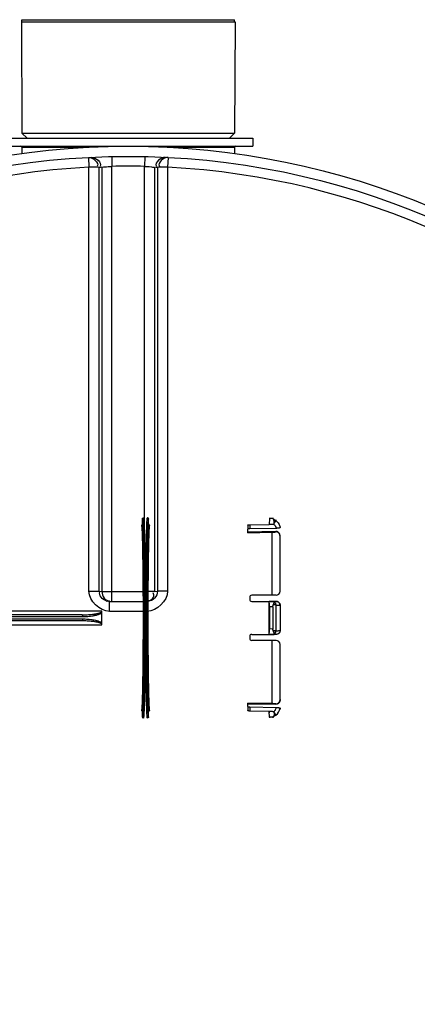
# Model space of a CAD drawing. Header units: millimetres. Extents: x 0 to 297, y 0 to 210.
# Tile 115 of 256: x 147.38 to 148.56, y 91.89 to 94.81. Entities that reach past the tile are written whole.
import ezdxf

# ---------------------------------------------------------------- set-up
doc = ezdxf.new("R2010")
doc.units = ezdxf.units.MM
doc.header["$LTSCALE"] = 16.335
doc.layers.get('0').update_dxf_attribs({"linetype": 'CONTINUOUS'})
for name, color, linetype in [('01_GLOBAL', 7, 'CONTINUOUS'), ('AXES_REF', 7, 'CONTINUOUS'), ('INTFCLR_144815', 7, 'CONTINUOUS')]:
    doc.layers.add(name, color=color, linetype=linetype)

msp = doc.modelspace()

# ---------------------------------------------------------------- linework, layer by layer
at = {"color": 7, "linetype": 'Continuous'}
for p, q in [((147.3863, 94.8045), (147.3878, 94.4745)), ((147.3863, 94.8045), (148.0193, 94.8045)), ((148.0193, 94.8045), (148.0178, 94.4745)), ((147.3338, 94.4595), (148.0718, 94.4595)), ((147.3878, 94.4745), (147.4028, 94.4595)), ((147.3878, 94.4745), (148.0178, 94.4745)), ((148.0178, 94.4745), (148.0028, 94.4595)), ((148.0718, 94.4595), (148.0718, 94.4355)), ((147.3338, 94.4355), (148.0718, 94.4355)), ((147.3878, 94.4325), (147.3878, 94.4139)), ((148.0178, 94.4325), (148.0178, 94.4139)), ((147.6468, 93.0865), (147.644, 93.0866)), ((147.6468, 93.0865), (147.7588, 93.0865)), ((147.7616, 93.0866), (147.7588, 93.0865))]:
    msp.add_line(p, q, dxfattribs=at)
at = {"color": 9, "linetype": 'Continuous'}
for p, q in [((147.3878, 94.4325), (147.5873, 94.4325)), ((147.8183, 94.4325), (148.0178, 94.4325)), ((147.5848, 94.4024), (147.5863, 94.3732)), ((147.6536, 94.4049), (147.6543, 94.3757)), ((147.752, 94.4049), (147.7513, 94.3757)), ((147.8208, 94.4024), (147.8193, 94.3732)), ((147.5863, 93.1168), (147.5863, 94.3732)), ((147.6161, 93.1165), (147.6161, 94.3725)), ((147.6245, 94.373), (147.6245, 93.1158)), ((147.6543, 93.0865), (147.6543, 94.3757)), ((147.7513, 93.0865), (147.7513, 94.3757)), ((147.7811, 93.1158), (147.7811, 94.373)), ((147.7895, 94.3725), (147.7895, 93.1165)), ((147.8193, 94.3732), (147.8193, 93.1168)), ((147.6161, 93.1165), (147.6245, 93.1158)), ((147.6543, 93.1155), (147.7513, 93.1155)), ((147.7811, 93.1158), (147.7895, 93.1165)), ((147.644, 93.0866), (147.6406, 93.0872)), ((147.6468, 93.0568), (147.6468, 93.0865)), ((147.7588, 93.0568), (147.7588, 93.0865)), ((147.7028, 93.0568), (147.6468, 93.0568)), ((147.7588, 93.0568), (147.7028, 93.0568))]:
    msp.add_line(p, q, dxfattribs=at)
at = {"color": 7, "linetype": 'Continuous'}
msp.add_circle((147.7028, 92.1255), 2.28, dxfattribs=at)
for centre, start, end in [((147.3848, 94.4325), 0, 90), ((148.0208, 94.4325), 90, 180)]:
    msp.add_arc(centre, 0.003, start, end, dxfattribs=at)
at = {"color": 9, "linetype": 'Continuous'}
for centre, radius, start, end in [((147.7028, 92.1255), 2.2508, 92.9675, 177.0325), ((147.7326, 92.1261), 2.2495, 92.7532, 92.9681), ((147.7028, 92.127), 2.2493, 88.764, 91.236), ((147.673, 92.1261), 2.2495, 87.0319, 87.2468), ((147.7028, 92.1255), 2.2508, 2.9675, 87.0325), ((147.6544, 95.0683), 1.9529, 269.8052, 269.9966), ((147.7512, 95.0659), 1.9505, 270.0033, 270.192), ((147.6485, 93.1223), 0.036, 252.5107, 257.338), ((147.7496, 93.1254), 0.0398, 283.7408, 289.3622), ((147.75, 93.1243), 0.0386, 289.3247, 295.139), ((147.7028, 92.1255), 2.2508, 182.9675, 267.0325), ((147.7028, 92.1255), 2.2508, 272.9675, 357.0325)]:
    msp.add_arc(centre, radius, start, end, dxfattribs=at)
for points in [[(147.5848, 94.4024), (147.5971, 94.403), (147.6177, 94.3864), (147.6108, 94.3762)], [(147.5933, 94.4028), (147.6056, 94.4034), (147.6262, 94.3868), (147.6193, 94.3766)], [(147.8123, 94.4028), (147.8, 94.4034), (147.7794, 94.3868), (147.7863, 94.3766)], [(147.8208, 94.4024), (147.8086, 94.403), (147.7879, 94.3863), (147.7949, 94.3762)], [(147.6468, 93.0568), (147.6184, 93.0568), (147.5863, 93.0884), (147.5863, 93.1168)], [(147.6377, 93.088), (147.6271, 93.0913), (147.6137, 93.1053), (147.6186, 93.1153)], [(147.6245, 93.1158), (147.6245, 93.104), (147.6364, 93.0847), (147.6474, 93.089)], [(147.8193, 93.1168), (147.8193, 93.0884), (147.7872, 93.0568), (147.7588, 93.0568)], [(147.7895, 93.1165), (147.7895, 93.1035), (147.7744, 93.0839), (147.7623, 93.0885)]]:
    msp.add_open_spline(points, degree=3, dxfattribs=at)
for points, knots in [([(147.6161, 94.3725), (147.6126, 94.3733), (147.6026, 94.3727), (147.5927, 94.3732), (147.5863, 94.3732)], [0, 0, 0, 0, 0.354241, 1, 1, 1, 1]), ([(147.6245, 94.373), (147.6275, 94.3739), (147.6369, 94.3746), (147.6461, 94.3754), (147.6523, 94.3754)], [0, 0, 0, 0, 0.335563, 1, 1, 1, 1]), ([(147.7513, 94.3757), (147.7581, 94.3754), (147.7603, 94.3757), (147.7802, 94.3732), (147.7781, 94.3733)], [0, 0, 0, 0, 0.761845, 1, 1, 1, 1]), ([(147.8193, 94.3732), (147.8129, 94.3732), (147.803, 94.3727), (147.793, 94.3733), (147.7895, 94.3725)], [0, 0, 0, 0, 0.645759, 1, 1, 1, 1]), ([(147.5863, 93.1168), (147.5927, 93.1168), (147.6026, 93.1166), (147.6126, 93.1168), (147.6161, 93.1165)], [0, 0, 0, 0, 0.645929, 1, 1, 1, 1]), ([(147.6245, 93.1158), (147.6272, 93.1155), (147.6349, 93.1157), (147.6427, 93.1155), (147.6478, 93.1155)], [0, 0, 0, 0, 0.341467, 1, 1, 1, 1]), ([(147.7811, 93.1158), (147.7784, 93.1155), (147.7706, 93.1157), (147.7629, 93.1155), (147.7577, 93.1155)], [0, 0, 0, 0, 0.341627, 1, 1, 1, 1]), ([(147.8193, 93.1168), (147.8129, 93.1168), (147.803, 93.1166), (147.793, 93.1168), (147.7895, 93.1165)], [0, 0, 0, 0, 0.645929, 1, 1, 1, 1]), ([(147.7664, 93.0894), (147.7707, 93.0914), (147.7799, 93.097), (147.7786, 93.1085), (147.7761, 93.1123)], [0, 0, 0, 0, 0.513072, 1, 1, 1, 1])]:
    msp.add_open_spline(points, degree=3, knots=knots, dxfattribs=at)
at = {"layer": '01_GLOBAL', "color": 7, "linetype": 'Continuous'}
msp.add_circle((147.7028, 92.1255), 2.31, dxfattribs=at)
at = {"layer": 'AXES_REF', "color": 7, "linetype": 'Continuous'}
for p, q in [((147.3878, 94.8045), (147.3878, 94.8105)), ((147.3878, 94.8105), (148.0178, 94.8105)), ((148.0178, 94.8045), (148.0178, 94.8105))]:
    msp.add_line(p, q, dxfattribs=at)
at = {"layer": 'INTFCLR_144815', "color": 6, "linetype": 'Continuous'}
for p, q in [((147.7446, 93.3155), (147.7446, 93.3313)), ((147.7626, 93.3159), (147.7626, 93.3313)), ((148.121, 93.3322), (148.12, 93.3148)), ((148.12, 93.3191), (148.12, 93.3148)), ((148.121, 93.334), (148.121, 93.3322)), ((148.1313, 93.334), (148.1313, 93.3322)), ((148.0566, 93.2902), (148.0566, 93.3003)), ((148.0566, 93.2921), (148.1404, 93.2937)), ((148.1404, 93.2937), (148.0566, 93.2921)), ((148.0566, 93.2902), (148.1286, 93.2916)), ((148.0626, 93.3138), (148.12, 93.3148)), ((148.1408, 93.303), (148.0626, 93.3016)), ((148.1286, 93.2916), (148.1286, 93.1046)), ((148.1526, 93.3076), (148.1526, 93.3051)), ((148.1526, 93.1166), (148.1526, 93.2795)), ((148.0626, 93.0986), (148.0626, 93.0926)), ((148.1406, 93.1046), (148.0686, 93.1046)), ((148.0686, 93.0866), (148.1343, 93.0866)), ((148.12, 92.9888), (148.12, 93.0865)), ((148.1359, 93.0865), (148.12, 93.0865)), ((148.1343, 93.0866), (148.1354, 93.0866)), ((148.1359, 93.0865), (148.1348, 93.0866)), ((148.1355, 93.086), (148.1355, 93.086)), ((148.1355, 93.0858), (148.1355, 93.0858)), ((147.6246, 93.0175), (147.6246, 93.0577)), ((148.121, 93.0705), (148.121, 93.0048)), ((148.1313, 93.0705), (148.1313, 93.0047)), ((148.1526, 93.0748), (148.1526, 93.0004)), ((148.0626, 92.9827), (148.0626, 92.9767)), ((148.0686, 92.9887), (148.1343, 92.9887)), ((148.1406, 92.9707), (148.0686, 92.9707)), ((148.1359, 92.9887), (148.12, 92.9888)), ((148.1286, 92.9707), (148.1286, 92.7837)), ((148.1343, 92.9887), (148.1354, 92.9887)), ((148.1359, 92.9887), (148.1348, 92.9887)), ((148.1355, 92.9895), (148.1355, 92.9894)), ((148.1355, 92.9892), (148.1356, 92.9891)), ((148.1355, 92.9892), (148.1355, 92.9892)), ((148.1526, 92.7958), (148.1526, 92.9587)), ((148.0566, 92.775), (148.0566, 92.7851)), ((148.1286, 92.7837), (148.0566, 92.7851)), ((148.1404, 92.7816), (148.0566, 92.7832)), ((148.0566, 92.7832), (148.1404, 92.7816)), ((148.0626, 92.7737), (148.1408, 92.7723)), ((148.1526, 92.7702), (148.1526, 92.7676)), ((147.7446, 92.7439), (147.7446, 92.7598)), ((147.7626, 92.7439), (147.7626, 92.7594)), ((148.12, 92.7605), (148.0626, 92.7615)), ((148.12, 92.7605), (148.12, 92.7562)), ((148.121, 92.7431), (148.12, 92.7605)), ((148.121, 92.7431), (148.121, 92.7412)), ((148.1313, 92.7431), (148.1313, 92.7412))]:
    msp.add_line(p, q, dxfattribs=at)
at = {"layer": 'INTFCLR_144815', "color": 9, "linetype": 'Continuous'}
for p, q in [((148.1313, 93.3322), (148.121, 93.3322)), ((148.1324, 93.3308), (148.1397, 93.3258)), ((148.1397, 93.3258), (148.135, 93.3189)), ((148.1397, 93.3284), (148.1397, 93.3258)), ((148.0566, 93.3125), (148.0566, 93.3003)), ((148.0626, 93.3138), (148.0626, 93.3016)), ((148.1404, 93.2937), (148.1404, 93.2924)), ((148.1526, 93.2799), (148.1526, 93.2795)), ((148.1408, 93.0866), (148.1343, 93.0866)), ((147.6246, 93.0577), (147.2252, 93.0577)), ((148.1313, 93.0705), (148.121, 93.0705)), ((148.1397, 93.0759), (148.1325, 93.0759)), ((148.1397, 93.0759), (148.1397, 92.9994)), ((147.5658, 93.0466), (147.2216, 93.0466)), ((147.5658, 93.0286), (147.2216, 93.0286)), ((147.5674, 93.0406), (147.2232, 93.0406)), ((147.2232, 93.0346), (147.5674, 93.0346)), ((147.7495, 93.0376), (147.7465, 93.0376)), ((147.7528, 93.0376), (147.7498, 93.0376)), ((147.2311, 93.0175), (147.6246, 93.0175)), ((148.1313, 93.0047), (148.121, 93.0048)), ((148.1397, 92.9994), (148.1325, 92.9994)), ((148.1408, 92.9887), (148.1343, 92.9887)), ((148.1526, 92.7958), (148.1526, 92.7953)), ((148.0566, 92.775), (148.0566, 92.7627)), ((148.0626, 92.7737), (148.0626, 92.7615)), ((148.1404, 92.7829), (148.1404, 92.7816)), ((148.1313, 92.7431), (148.121, 92.7431)), ((148.1397, 92.7494), (148.1324, 92.7445)), ((148.135, 92.7563), (148.1397, 92.7494)), ((148.1397, 92.7469), (148.1397, 92.7494))]:
    msp.add_line(p, q, dxfattribs=at)
at = {"layer": 'INTFCLR_144815', "color": 6, "linetype": 'Continuous'}
for points in [[(148.1355, 93.0858), (148.1355, 93.0859), (148.1355, 93.086), (148.1356, 93.0862)], [(148.1356, 93.0863), (148.1356, 93.0863), (148.1356, 93.0864), (148.1356, 93.0864), (148.1356, 93.0864), (148.1356, 93.0864), (148.1356, 93.0864), (148.1357, 93.0865), (148.1357, 93.0865), (148.1357, 93.0865), (148.1357, 93.0865), (148.1357, 93.0865), (148.1358, 93.0865), (148.1358, 93.0865), (148.1358, 93.0865), (148.1359, 93.0865)], [(148.1356, 93.0863), (148.1356, 93.0862), (148.1356, 93.0862)], [(148.1355, 92.9892), (148.1355, 92.9893), (148.1355, 92.9893), (148.1355, 92.9894)], [(148.1356, 92.9891), (148.1356, 92.989), (148.1356, 92.989)], [(148.1359, 92.9887), (148.1358, 92.9887), (148.1358, 92.9887), (148.1358, 92.9887), (148.1357, 92.9887), (148.1357, 92.9888), (148.1357, 92.9888), (148.1357, 92.9888), (148.1357, 92.9888), (148.1356, 92.9888), (148.1356, 92.9888), (148.1356, 92.9889), (148.1356, 92.9889), (148.1356, 92.9889), (148.1356, 92.9889), (148.1356, 92.989)]]:
    msp.add_lwpolyline(points, dxfattribs=at)
for centre, radius, start, end in [((147.7656, 93.3159), 0.003, 180.0409, 270.9679), ((147.9536, 95.997), 2.711, 273.7011, 273.9506), ((147.9598, 95.9045), 2.6184, 273.6967, 273.955), ((148.1406, 93.1166), 0.012, 270, 360), ((148.0686, 93.0986), 0.006, 90, 180), ((148.0686, 93.0926), 0.006, 180, 270), ((148.0686, 92.9827), 0.006, 90, 180), ((148.0686, 92.9767), 0.006, 180, 270), ((148.1406, 92.9587), 0.012, 0, 90), ((147.9536, 90.0783), 2.711, 86.0494, 86.2989), ((147.9598, 90.1708), 2.6184, 86.045, 86.3033), ((147.7656, 92.7594), 0.003, 89.0308, 179.9594)]:
    msp.add_arc(centre, radius, start, end, dxfattribs=at)
at = {"layer": 'INTFCLR_144815', "color": 9, "linetype": 'Continuous'}
msp.add_arc((148.1229, 92.7743), 0.0301, 304.0767, 352.0917, dxfattribs=at)
at = {"layer": 'INTFCLR_144815', "color": 6, "linetype": 'Continuous'}
for points, knots in [([(147.7446, 93.3313), (147.7446, 93.3318), (147.7449, 93.3327), (147.7458, 93.3339), (147.747, 93.3343), (147.7476, 93.3343)], [0, 0, 0, 0, 0.297315, 0.55873, 1, 1, 1, 1]), ([(147.7626, 93.3313), (147.7626, 93.3318), (147.7624, 93.3327), (147.7615, 93.3339), (147.7603, 93.3343), (147.7596, 93.3343)], [0, 0, 0, 0, 0.297808, 0.558899, 1, 1, 1, 1]), ([(148.135, 93.3189), (148.135, 93.3194), (148.135, 93.3204), (148.135, 93.3219), (148.1349, 93.3234), (148.1348, 93.3248), (148.1346, 93.3261), (148.1343, 93.3273), (148.1338, 93.3289), (148.1331, 93.3301), (148.1324, 93.3308)], [0, 0, 0, 0, 0.119111, 0.242076, 0.361373, 0.474791, 0.581037, 0.679438, 0.769993, 1, 1, 1, 1]), ([(148.1334, 93.3157), (148.1338, 93.3157), (148.1346, 93.3162), (148.1349, 93.3176), (148.135, 93.3185), (148.135, 93.3189)], [0, 0, 0, 0, 0.297381, 0.635476, 1, 1, 1, 1]), ([(147.7446, 93.3155), (147.7446, 93.315), (147.7444, 93.3141), (147.7434, 93.3128), (147.7423, 93.3125), (147.7417, 93.3125)], [0, 0, 0, 0, 0.303212, 0.596152, 1, 1, 1, 1]), ([(148.0566, 93.3125), (148.0566, 93.313), (148.0579, 93.3133), (148.059, 93.3135), (148.0607, 93.3137), (148.0619, 93.3138), (148.0626, 93.3138)], [0, 0, 0, 0, 0.233365, 0.415582, 0.634454, 1, 1, 1, 1]), ([(148.0626, 93.3016), (148.0621, 93.3016), (148.0611, 93.3015), (148.0597, 93.3014), (148.0583, 93.3011), (148.0566, 93.3009), (148.0566, 93.3003)], [0, 0, 0, 0, 0.247055, 0.478985, 0.681009, 1, 1, 1, 1]), ([(148.12, 93.3148), (148.1206, 93.3149), (148.1218, 93.315), (148.1236, 93.3151), (148.1257, 93.3153), (148.128, 93.3154), (148.1306, 93.3156), (148.1324, 93.3157), (148.1334, 93.3157)], [0, 0, 0, 0, 0.12978, 0.268229, 0.420246, 0.591663, 0.784149, 1, 1, 1, 1]), ([(148.1526, 93.2799), (148.1526, 93.2803), (148.1526, 93.2811), (148.1524, 93.2825), (148.1521, 93.284), (148.1516, 93.2856), (148.1509, 93.287), (148.1501, 93.2883), (148.1492, 93.2895), (148.1481, 93.2907), (148.1467, 93.2918), (148.1453, 93.2926), (148.144, 93.2932), (148.1423, 93.2936), (148.1411, 93.2937), (148.1404, 93.2937)], [0, 0, 0, 0, 0.060595, 0.113928, 0.202897, 0.287208, 0.367106, 0.430547, 0.498726, 0.586914, 0.674983, 0.753272, 0.824892, 0.890441, 1, 1, 1, 1]), ([(148.1526, 93.2795), (148.1526, 93.2798), (148.1526, 93.2806), (148.1525, 93.2817), (148.1522, 93.2831), (148.1517, 93.2847), (148.1509, 93.2863), (148.1501, 93.2876), (148.1493, 93.2887), (148.1484, 93.2896), (148.1474, 93.2903), (148.1464, 93.291), (148.1453, 93.2916), (148.144, 93.292), (148.1429, 93.2923), (148.1416, 93.2924), (148.1408, 93.2924), (148.1404, 93.2924)], [0, 0, 0, 0, 0.057403, 0.113941, 0.168777, 0.270927, 0.361086, 0.438439, 0.504138, 0.559882, 0.6294, 0.68708, 0.753494, 0.815375, 0.879873, 0.934797, 1, 1, 1, 1]), ([(148.1526, 93.3051), (148.1526, 93.3046), (148.1513, 93.3043), (148.15, 93.3038), (148.1484, 93.3036), (148.1471, 93.3034), (148.1459, 93.3033), (148.1447, 93.3031), (148.1434, 93.3031), (148.1421, 93.303), (148.1413, 93.303), (148.1408, 93.303)], [0, 0, 0, 0, 0.116414, 0.23685, 0.393417, 0.482971, 0.578652, 0.679418, 0.784012, 0.891264, 1, 1, 1, 1]), ([(148.121, 93.0705), (148.121, 93.0711), (148.121, 93.0723), (148.121, 93.0741), (148.121, 93.0758), (148.121, 93.0774), (148.1209, 93.079), (148.1208, 93.0804), (148.1208, 93.0817), (148.1207, 93.0832), (148.1204, 93.0846), (148.1205, 93.0863), (148.12, 93.0865)], [0, 0, 0, 0, 0.112868, 0.22331, 0.330055, 0.43215, 0.528512, 0.618087, 0.699885, 0.773224, 0.891322, 1, 1, 1, 1]), ([(148.1325, 93.0759), (148.1327, 93.0764), (148.1331, 93.0773), (148.1336, 93.0787), (148.1341, 93.0801), (148.1345, 93.0813), (148.1348, 93.0826), (148.1351, 93.0841), (148.1353, 93.0852), (148.1355, 93.0858)], [0, 0, 0, 0, 0.152914, 0.29887, 0.436381, 0.564154, 0.674685, 0.830174, 1, 1, 1, 1]), ([(148.1526, 93.0748), (148.1526, 93.0753), (148.1526, 93.0762), (148.1524, 93.0775), (148.152, 93.0788), (148.1515, 93.08), (148.1508, 93.0811), (148.1501, 93.0822), (148.1492, 93.0832), (148.1482, 93.0841), (148.1471, 93.0848), (148.1459, 93.0855), (148.1447, 93.086), (148.1434, 93.0863), (148.1421, 93.0866), (148.1413, 93.0866), (148.1408, 93.0866)], [0, 0, 0, 0, 0.07197, 0.143873, 0.215652, 0.287247, 0.358702, 0.43002, 0.501311, 0.572477, 0.643609, 0.714724, 0.785914, 0.857153, 0.928495, 1, 1, 1, 1]), ([(148.1408, 93.0866), (148.1413, 93.0866), (148.1421, 93.0866), (148.1435, 93.0863), (148.1447, 93.086), (148.146, 93.0855), (148.1471, 93.0848), (148.1482, 93.0841), (148.1492, 93.0832), (148.1501, 93.0822), (148.1508, 93.0811), (148.1515, 93.08), (148.152, 93.0788), (148.1524, 93.0775), (148.1526, 93.0762), (148.1526, 93.0753), (148.1526, 93.0748)], [0, 0, 0, 0, 0.071734, 0.143316, 0.214699, 0.285905, 0.356993, 0.428093, 0.499205, 0.570416, 0.641648, 0.71305, 0.784613, 0.856317, 0.928109, 1, 1, 1, 1]), ([(148.1313, 93.0705), (148.1313, 93.0709), (148.1313, 93.0716), (148.1315, 93.0727), (148.1317, 93.0738), (148.132, 93.0748), (148.1323, 93.0755), (148.1325, 93.0759)], [0, 0, 0, 0, 0.194297, 0.389447, 0.586654, 0.788497, 1, 1, 1, 1]), ([(148.12, 92.9888), (148.1205, 92.989), (148.1204, 92.9907), (148.1207, 92.9921), (148.1208, 92.9936), (148.1208, 92.9949), (148.1209, 92.9963), (148.121, 92.9978), (148.121, 92.9995), (148.121, 93.0012), (148.121, 93.003), (148.121, 93.0042), (148.121, 93.0048)], [0, 0, 0, 0, 0.108474, 0.226472, 0.299725, 0.381583, 0.471157, 0.567604, 0.669761, 0.776608, 0.887116, 1, 1, 1, 1]), ([(148.1325, 92.9994), (148.1323, 92.9997), (148.132, 93.0004), (148.1317, 93.0015), (148.1315, 93.0026), (148.1313, 93.0037), (148.1313, 93.0044), (148.1313, 93.0047)], [0, 0, 0, 0, 0.211633, 0.415634, 0.613623, 0.808115, 1, 1, 1, 1]), ([(148.1355, 92.9895), (148.1354, 92.9899), (148.1352, 92.9907), (148.1349, 92.9922), (148.1345, 92.9937), (148.1341, 92.9952), (148.1336, 92.9966), (148.1331, 92.998), (148.1327, 92.9989), (148.1325, 92.9994)], [0, 0, 0, 0, 0.116539, 0.240625, 0.439132, 0.566345, 0.702868, 0.847823, 1, 1, 1, 1]), ([(148.1526, 93.0004), (148.1526, 93), (148.1526, 92.9991), (148.1524, 92.9978), (148.152, 92.9965), (148.1515, 92.9953), (148.1508, 92.9941), (148.1501, 92.993), (148.1492, 92.9921), (148.1482, 92.9912), (148.1471, 92.9904), (148.1459, 92.9898), (148.1447, 92.9893), (148.1434, 92.9889), (148.1421, 92.9887), (148.1413, 92.9887), (148.1408, 92.9887)], [0, 0, 0, 0, 0.07197, 0.143873, 0.215652, 0.287247, 0.358702, 0.43002, 0.501311, 0.572477, 0.643609, 0.714724, 0.785914, 0.857153, 0.928495, 1, 1, 1, 1]), ([(148.1404, 92.7829), (148.1408, 92.7829), (148.1416, 92.7829), (148.1429, 92.783), (148.144, 92.7832), (148.1453, 92.7837), (148.1464, 92.7842), (148.1474, 92.7849), (148.1484, 92.7857), (148.1493, 92.7866), (148.1501, 92.7876), (148.1509, 92.789), (148.1517, 92.7906), (148.1522, 92.7922), (148.1525, 92.7936), (148.1526, 92.7947), (148.1526, 92.7954), (148.1526, 92.7958)], [0, 0, 0, 0, 0.065092, 0.119983, 0.184534, 0.246417, 0.312789, 0.370482, 0.440014, 0.495879, 0.561608, 0.63906, 0.72925, 0.831369, 0.886166, 0.942657, 1, 1, 1, 1]), ([(148.1526, 92.7953), (148.1526, 92.7949), (148.1526, 92.7941), (148.1525, 92.7929), (148.1522, 92.7917), (148.1518, 92.7904), (148.1514, 92.7893), (148.1508, 92.7882), (148.1502, 92.7872), (148.1494, 92.786), (148.1484, 92.7849), (148.1472, 92.7838), (148.1461, 92.7831), (148.1449, 92.7825), (148.1438, 92.7821), (148.1423, 92.7817), (148.1412, 92.7816), (148.1404, 92.7816)], [0, 0, 0, 0, 0.059162, 0.119782, 0.181383, 0.243392, 0.305081, 0.365642, 0.424135, 0.478636, 0.571782, 0.648401, 0.712937, 0.76792, 0.835896, 0.889861, 1, 1, 1, 1]), ([(148.0566, 92.775), (148.0566, 92.7745), (148.0579, 92.7742), (148.059, 92.774), (148.0607, 92.7738), (148.0619, 92.7737), (148.0626, 92.7737)], [0, 0, 0, 0, 0.235589, 0.417609, 0.635875, 1, 1, 1, 1]), ([(148.1408, 92.7723), (148.1413, 92.7723), (148.1421, 92.7723), (148.1434, 92.7722), (148.1447, 92.7721), (148.1459, 92.772), (148.1471, 92.7719), (148.1484, 92.7717), (148.15, 92.7714), (148.1513, 92.771), (148.1526, 92.7707), (148.1526, 92.7702)], [0, 0, 0, 0, 0.109083, 0.216685, 0.321466, 0.422216, 0.517812, 0.60727, 0.763573, 0.883789, 1, 1, 1, 1]), ([(147.7446, 92.7598), (147.7446, 92.7603), (147.7444, 92.7612), (147.7434, 92.7624), (147.7423, 92.7628), (147.7417, 92.7628)], [0, 0, 0, 0, 0.303212, 0.596152, 1, 1, 1, 1]), ([(147.7446, 92.7439), (147.7446, 92.7435), (147.7449, 92.7426), (147.7458, 92.7413), (147.747, 92.7409), (147.7476, 92.7409)], [0, 0, 0, 0, 0.297315, 0.55873, 1, 1, 1, 1]), ([(147.7626, 92.7439), (147.7626, 92.7435), (147.7624, 92.7426), (147.7615, 92.7413), (147.7603, 92.7409), (147.7596, 92.7409)], [0, 0, 0, 0, 0.297808, 0.558898, 1, 1, 1, 1]), ([(148.0626, 92.7615), (148.0621, 92.7615), (148.0611, 92.7615), (148.0597, 92.7617), (148.0583, 92.7619), (148.0566, 92.7621), (148.0566, 92.7627)], [0, 0, 0, 0, 0.247967, 0.480624, 0.683051, 1, 1, 1, 1]), ([(148.1334, 92.7596), (148.1323, 92.7596), (148.1301, 92.7597), (148.1271, 92.7599), (148.1245, 92.7601), (148.1221, 92.7602), (148.1207, 92.7604), (148.12, 92.7605)], [0, 0, 0, 0, 0.250846, 0.473616, 0.671694, 0.847279, 1, 1, 1, 1]), ([(148.135, 92.7563), (148.135, 92.7558), (148.135, 92.7548), (148.135, 92.7533), (148.1349, 92.7519), (148.1348, 92.7505), (148.1346, 92.7492), (148.1343, 92.748), (148.1338, 92.7463), (148.1331, 92.7451), (148.1324, 92.7445)], [0, 0, 0, 0, 0.119111, 0.242076, 0.361373, 0.474791, 0.581037, 0.679438, 0.769993, 1, 1, 1, 1]), ([(148.135, 92.7563), (148.135, 92.7568), (148.1349, 92.7576), (148.1347, 92.7589), (148.1339, 92.7595), (148.1334, 92.7596)], [0, 0, 0, 0, 0.366617, 0.638358, 1, 1, 1, 1])]:
    msp.add_open_spline(points, degree=3, knots=knots, dxfattribs=at)
at = {"layer": 'INTFCLR_144815', "color": 9, "linetype": 'Continuous'}
for points, knots in [([(147.7446, 93.3313), (147.7448, 93.3313), (147.745, 93.3308), (147.7451, 93.33), (147.7454, 93.3283), (147.7456, 93.326), (147.7459, 93.3229), (147.7462, 93.3174), (147.7466, 93.3089), (147.7471, 93.2967), (147.7475, 93.282), (147.7479, 93.2649), (147.7483, 93.2456), (147.7486, 93.2243), (147.7489, 93.2012), (147.7492, 93.1764), (147.7494, 93.1503), (147.7496, 93.1231), (147.7497, 93.0951), (147.7497, 93.0665), (147.7498, 93.0473), (147.7498, 93.0376)], [0, 0, 0, 0, 0.001259, 0.00434, 0.010012, 0.018078, 0.028526, 0.041336, 0.073919, 0.115517, 0.165729, 0.224069, 0.289968, 0.362786, 0.441812, 0.526279, 0.615361, 0.708192, 0.803867, 0.901453, 1, 1, 1, 1]), ([(147.7476, 93.3343), (147.7478, 93.3343), (147.748, 93.3338), (147.7481, 93.333), (147.7484, 93.3312), (147.7486, 93.3289), (147.7489, 93.3258), (147.7492, 93.3203), (147.7496, 93.3117), (147.7501, 93.2994), (147.7505, 93.2845), (147.7509, 93.2673), (147.7513, 93.2478), (147.7516, 93.2262), (147.7519, 93.2028), (147.7522, 93.1778), (147.7524, 93.1515), (147.7525, 93.124), (147.7527, 93.0957), (147.7527, 93.0668), (147.7528, 93.0474), (147.7528, 93.0376)], [0, 0, 0, 0, 0.001256, 0.004331, 0.010002, 0.018066, 0.028514, 0.041324, 0.073906, 0.115504, 0.165717, 0.224057, 0.289957, 0.362776, 0.441804, 0.526271, 0.615355, 0.708188, 0.803864, 0.901452, 1, 1, 1, 1]), ([(147.7596, 92.7409), (147.7595, 92.7409), (147.7593, 92.7415), (147.7591, 92.7423), (147.7589, 92.7438), (147.7587, 92.746), (147.7584, 92.7489), (147.7582, 92.7526), (147.758, 92.757), (147.7577, 92.7621), (147.7575, 92.7679), (147.7572, 92.7769), (147.7568, 92.7898), (147.7564, 92.807), (147.756, 92.8265), (147.7557, 92.8481), (147.7554, 92.8716), (147.7551, 92.8967), (147.7549, 92.9232), (147.7547, 92.9508), (147.7546, 92.9792), (147.7545, 93.0083), (147.7545, 93.0376), (147.7545, 93.067), (147.7546, 93.096), (147.7547, 93.1245), (147.7549, 93.1521), (147.7551, 93.1786), (147.7554, 93.2037), (147.7557, 93.2271), (147.756, 93.2487), (147.7564, 93.2682), (147.7568, 93.2855), (147.7572, 93.2983), (147.7575, 93.3073), (147.7577, 93.3131), (147.758, 93.3182), (147.7582, 93.3226), (147.7584, 93.3263), (147.7587, 93.3293), (147.7589, 93.3314), (147.7591, 93.333), (147.7593, 93.3338), (147.7595, 93.3343), (147.7596, 93.3343)], [0, 0, 0, 0, 0.000636, 0.002196, 0.004741, 0.008276, 0.013336, 0.019592, 0.027031, 0.035635, 0.045384, 0.056253, 0.081245, 0.110364, 0.143325, 0.179803, 0.219439, 0.261841, 0.306591, 0.353249, 0.401355, 0.450433, 0.5, 0.549567, 0.598645, 0.64675, 0.693409, 0.738159, 0.780561, 0.820197, 0.856675, 0.889636, 0.918755, 0.943747, 0.954616, 0.964365, 0.972969, 0.980408, 0.986664, 0.991724, 0.995259, 0.997804, 0.999364, 1, 1, 1, 1]), ([(147.7626, 93.3313), (147.7625, 93.3313), (147.7623, 93.3308), (147.7621, 93.33), (147.7619, 93.3285), (147.7617, 93.3263), (147.7614, 93.3234), (147.7612, 93.3198), (147.761, 93.3154), (147.7607, 93.3103), (147.7605, 93.3046), (147.7602, 93.2957), (147.7598, 93.283), (147.7594, 93.2659), (147.759, 93.2466), (147.7587, 93.2252), (147.7584, 93.202), (147.7581, 93.1772), (147.7579, 93.1509), (147.7577, 93.1236), (147.7576, 93.0954), (147.7575, 93.0667), (147.7575, 93.0376), (147.7575, 93.0086), (147.7576, 92.9798), (147.7577, 92.9517), (147.7579, 92.9243), (147.7581, 92.8981), (147.7584, 92.8733), (147.7587, 92.85), (147.759, 92.8287), (147.7594, 92.8094), (147.7598, 92.7923), (147.7602, 92.7796), (147.7605, 92.7706), (147.7607, 92.7649), (147.761, 92.7599), (147.7612, 92.7555), (147.7614, 92.7518), (147.7617, 92.7489), (147.7619, 92.7468), (147.7621, 92.7452), (147.7623, 92.7444), (147.7625, 92.7439), (147.7626, 92.7439)], [0, 0, 0, 0, 0.000636, 0.002196, 0.004743, 0.008282, 0.013342, 0.019598, 0.027037, 0.035641, 0.04539, 0.056259, 0.081251, 0.11037, 0.143331, 0.179808, 0.219443, 0.261844, 0.306594, 0.353252, 0.401356, 0.450434, 0.5, 0.549566, 0.598644, 0.646748, 0.693406, 0.738156, 0.780557, 0.820192, 0.856669, 0.88963, 0.918749, 0.943741, 0.95461, 0.964359, 0.972963, 0.980402, 0.986658, 0.991718, 0.995257, 0.997804, 0.999364, 1, 1, 1, 1]), ([(148.1397, 93.3258), (148.1406, 93.3252), (148.1419, 93.3242), (148.1436, 93.3227), (148.1459, 93.3204), (148.1479, 93.3177), (148.1495, 93.3148), (148.1505, 93.3128), (148.1513, 93.3108), (148.1519, 93.3086), (148.1523, 93.3069), (148.1525, 93.3057), (148.1526, 93.3051)], [0, 0, 0, 0, 0.131466, 0.197739, 0.263741, 0.525492, 0.591589, 0.657638, 0.789416, 0.855496, 0.921181, 1, 1, 1, 1]), ([(147.7417, 93.3125), (147.7418, 93.3125), (147.742, 93.312), (147.7422, 93.3112), (147.7424, 93.3096), (147.7426, 93.3074), (147.7429, 93.3045), (147.7432, 93.2994), (147.7436, 93.2915), (147.744, 93.2801), (147.7444, 93.2663), (147.7448, 93.2503), (147.7451, 93.2323), (147.7454, 93.2123), (147.7457, 93.1907), (147.746, 93.1675), (147.7462, 93.1431), (147.7463, 93.1176), (147.7465, 93.0914), (147.7465, 93.0646), (147.7465, 93.0467), (147.7465, 93.0376)], [0, 0, 0, 0, 0.00126, 0.004338, 0.010006, 0.018067, 0.028512, 0.041318, 0.073894, 0.115487, 0.165696, 0.224033, 0.289932, 0.362751, 0.44178, 0.52625, 0.615337, 0.708173, 0.803854, 0.901447, 1, 1, 1, 1]), ([(147.7495, 93.0376), (147.7495, 93.0468), (147.7495, 93.0649), (147.7494, 93.092), (147.7493, 93.1185), (147.7491, 93.1442), (147.7489, 93.1689), (147.7487, 93.1923), (147.7484, 93.2142), (147.7481, 93.2344), (147.7477, 93.2527), (147.7473, 93.2688), (147.7469, 93.2827), (147.7465, 93.2942), (147.7461, 93.3023), (147.7458, 93.3075), (147.7456, 93.3104), (147.7453, 93.3126), (147.7451, 93.3142), (147.7449, 93.315), (147.7448, 93.3155), (147.7446, 93.3155)], [0, 0, 0, 0, 0.098555, 0.196149, 0.291831, 0.384668, 0.473757, 0.558228, 0.637258, 0.710077, 0.775977, 0.834315, 0.884525, 0.926118, 0.958694, 0.9715, 0.981944, 0.990005, 0.995671, 0.998743, 1, 1, 1, 1]), ([(147.7626, 92.7594), (147.7625, 92.7594), (147.7623, 92.7599), (147.7622, 92.7607), (147.7619, 92.7621), (147.7617, 92.7642), (147.7615, 92.7669), (147.7613, 92.7704), (147.7611, 92.7745), (147.7608, 92.7793), (147.7606, 92.7847), (147.7603, 92.7932), (147.76, 92.8053), (147.7596, 92.8214), (147.7592, 92.8397), (147.7589, 92.86), (147.7586, 92.882), (147.7584, 92.9055), (147.7581, 92.9303), (147.758, 92.9562), (147.7579, 92.9829), (147.7578, 93.0101), (147.7578, 93.0376), (147.7578, 93.0651), (147.7579, 93.0924), (147.758, 93.1191), (147.7581, 93.1449), (147.7584, 93.1698), (147.7586, 93.1933), (147.7589, 93.2153), (147.7592, 93.2355), (147.7596, 93.2538), (147.76, 93.27), (147.7603, 93.2821), (147.7606, 93.2905), (147.7608, 93.2959), (147.7611, 93.3007), (147.7613, 93.3049), (147.7615, 93.3083), (147.7617, 93.3111), (147.7619, 93.3131), (147.7622, 93.3146), (147.7623, 93.3154), (147.7625, 93.3159), (147.7626, 93.3159)], [0, 0, 0, 0, 0.000647, 0.002217, 0.004772, 0.008316, 0.013384, 0.019649, 0.027095, 0.035705, 0.045459, 0.056333, 0.08133, 0.110453, 0.143413, 0.179887, 0.219516, 0.261909, 0.306649, 0.353294, 0.401385, 0.450449, 0.5, 0.549551, 0.598615, 0.646706, 0.693351, 0.738091, 0.780484, 0.820113, 0.856587, 0.889547, 0.91867, 0.943667, 0.954541, 0.964295, 0.972905, 0.980351, 0.986616, 0.991684, 0.995228, 0.997783, 0.999353, 1, 1, 1, 1]), ([(147.7657, 93.3129), (147.7656, 93.3129), (147.7654, 93.3124), (147.7652, 93.3116), (147.765, 93.3102), (147.7648, 93.3082), (147.7646, 93.3054), (147.7643, 93.302), (147.7641, 93.2979), (147.7639, 93.2932), (147.7637, 93.2878), (147.7634, 93.2794), (147.763, 93.2675), (147.7626, 93.2515), (147.7623, 93.2334), (147.7619, 93.2134), (147.7617, 93.1916), (147.7614, 93.1684), (147.7612, 93.1438), (147.761, 93.1182), (147.7609, 93.0918), (147.7608, 93.0648), (147.7608, 93.0376), (147.7608, 93.0104), (147.7609, 92.9835), (147.761, 92.9571), (147.7612, 92.9315), (147.7614, 92.9069), (147.7617, 92.8836), (147.7619, 92.8619), (147.7623, 92.8419), (147.7626, 92.8238), (147.763, 92.8078), (147.7634, 92.7958), (147.7637, 92.7875), (147.7639, 92.7821), (147.7641, 92.7774), (147.7643, 92.7733), (147.7646, 92.7698), (147.7648, 92.7671), (147.765, 92.7651), (147.7652, 92.7636), (147.7654, 92.7629), (147.7656, 92.7624), (147.7657, 92.7624)], [0, 0, 0, 0, 0.000647, 0.002218, 0.004774, 0.008322, 0.013391, 0.019655, 0.027102, 0.035712, 0.045466, 0.05634, 0.081337, 0.110459, 0.143419, 0.179893, 0.219522, 0.261914, 0.306653, 0.353297, 0.401387, 0.45045, 0.5, 0.54955, 0.598613, 0.646703, 0.693347, 0.738086, 0.780478, 0.820107, 0.856581, 0.889541, 0.918663, 0.94366, 0.954534, 0.964288, 0.972898, 0.980345, 0.986609, 0.991678, 0.995226, 0.997782, 0.999353, 1, 1, 1, 1]), ([(148.1334, 93.3157), (148.1338, 93.3154), (148.1344, 93.3149), (148.1353, 93.3141), (148.1367, 93.3127), (148.1379, 93.3111), (148.1389, 93.3093), (148.1395, 93.3081), (148.14, 93.3069), (148.1403, 93.3056), (148.1406, 93.3045), (148.1407, 93.3037), (148.1408, 93.3031), (148.1408, 93.303)], [0, 0, 0, 0, 0.100061, 0.165846, 0.231631, 0.494773, 0.560559, 0.626344, 0.757915, 0.823701, 0.889486, 0.968858, 1, 1, 1, 1]), ([(148.1355, 93.0858), (148.1358, 93.0855), (148.1366, 93.0848), (148.1376, 93.0835), (148.1384, 93.0818), (148.1391, 93.0799), (148.1395, 93.0779), (148.1397, 93.0766), (148.1397, 93.0759)], [0, 0, 0, 0, 0.120339, 0.274719, 0.446013, 0.628802, 0.815896, 1, 1, 1, 1]), ([(148.1397, 93.0759), (148.1396, 93.077), (148.1394, 93.079), (148.1385, 93.0818), (148.1372, 93.0841), (148.1361, 93.0853), (148.1355, 93.0858)], [0, 0, 0, 0, 0.288565, 0.557416, 0.795998, 1, 1, 1, 1]), ([(148.1397, 93.0759), (148.1404, 93.0759), (148.1417, 93.0758), (148.1434, 93.0758), (148.1457, 93.0756), (148.1479, 93.0755), (148.1505, 93.0752), (148.1519, 93.0751), (148.1526, 93.0748)], [0, 0, 0, 0, 0.162046, 0.298114, 0.388675, 0.694373, 0.813109, 1, 1, 1, 1]), ([(147.5658, 93.0466), (147.5684, 93.0466), (147.5735, 93.0467), (147.5812, 93.047), (147.5889, 93.0475), (147.5952, 93.0481), (147.6003, 93.0488), (147.6041, 93.0493), (147.6078, 93.05), (147.6115, 93.0507), (147.6146, 93.0515), (147.617, 93.0522), (147.6187, 93.0528), (147.6204, 93.0534), (147.6224, 93.0543), (147.6238, 93.0551), (147.6246, 93.0558)], [0, 0, 0, 0, 0.128441, 0.256537, 0.384363, 0.512002, 0.575792, 0.639391, 0.702578, 0.765324, 0.827601, 0.858564, 0.88922, 0.919291, 0.948708, 1, 1, 1, 1]), ([(147.5658, 93.0466), (147.5661, 93.0466), (147.5668, 93.0456), (147.5671, 93.0443), (147.5673, 93.0428), (147.5674, 93.0417), (147.5674, 93.041), (147.5674, 93.0406)], [0, 0, 0, 0, 0.155411, 0.487272, 0.656018, 0.830019, 1, 1, 1, 1]), ([(147.5674, 93.0346), (147.5674, 93.0343), (147.5674, 93.0335), (147.5673, 93.0321), (147.567, 93.0306), (147.5666, 93.0293), (147.566, 93.0286), (147.5658, 93.0286)], [0, 0, 0, 0, 0.169524, 0.343014, 0.663283, 0.887126, 1, 1, 1, 1]), ([(147.6246, 93.0195), (147.6243, 93.0198), (147.6234, 93.0204), (147.622, 93.0211), (147.6204, 93.0219), (147.6181, 93.0227), (147.6151, 93.0236), (147.6115, 93.0245), (147.6078, 93.0253), (147.6028, 93.0262), (147.5965, 93.027), (147.5889, 93.0278), (147.5812, 93.0283), (147.5735, 93.0286), (147.5684, 93.0286), (147.5658, 93.0286)], [0, 0, 0, 0, 0.022619, 0.051519, 0.081324, 0.111743, 0.173138, 0.235248, 0.298009, 0.361358, 0.48861, 0.616, 0.743645, 0.871623, 1, 1, 1, 1]), ([(147.6246, 93.0526), (147.6243, 93.0524), (147.6235, 93.0518), (147.6221, 93.0508), (147.6204, 93.0498), (147.6187, 93.049), (147.6163, 93.0479), (147.6132, 93.0468), (147.6095, 93.0456), (147.6058, 93.0447), (147.602, 93.0438), (147.5969, 93.0429), (147.5905, 93.0419), (147.5828, 93.0412), (147.5751, 93.0407), (147.57, 93.0406), (147.5674, 93.0406)], [0, 0, 0, 0, 0.019655, 0.052511, 0.085388, 0.118402, 0.151382, 0.216949, 0.282323, 0.347697, 0.413175, 0.47861, 0.609046, 0.739256, 0.869507, 1, 1, 1, 1]), ([(147.5674, 93.0346), (147.57, 93.0346), (147.5751, 93.0345), (147.5828, 93.0341), (147.5905, 93.0333), (147.5982, 93.0322), (147.6045, 93.0309), (147.6095, 93.0296), (147.6132, 93.0285), (147.6169, 93.0271), (147.6198, 93.0258), (147.6221, 93.0245), (147.6235, 93.0235), (147.6243, 93.0229), (147.6246, 93.0226)], [0, 0, 0, 0, 0.130441, 0.260583, 0.390623, 0.520817, 0.651587, 0.717132, 0.782523, 0.847913, 0.913648, 0.946895, 0.980178, 1, 1, 1, 1]), ([(147.7465, 93.0376), (147.7465, 93.0286), (147.7465, 93.0106), (147.7465, 92.9839), (147.7463, 92.9576), (147.7462, 92.9322), (147.746, 92.9078), (147.7457, 92.8846), (147.7454, 92.8629), (147.7451, 92.843), (147.7448, 92.8249), (147.7444, 92.8089), (147.744, 92.7952), (147.7436, 92.7838), (147.7432, 92.7758), (147.7429, 92.7707), (147.7426, 92.7678), (147.7424, 92.7657), (147.7422, 92.7641), (147.742, 92.7633), (147.7418, 92.7628), (147.7417, 92.7628)], [0, 0, 0, 0, 0.098553, 0.196146, 0.291827, 0.384663, 0.47375, 0.55822, 0.637249, 0.710068, 0.775967, 0.834304, 0.884513, 0.926106, 0.958682, 0.971488, 0.981933, 0.989994, 0.995662, 0.99874, 1, 1, 1, 1]), ([(147.7498, 93.0376), (147.7498, 93.028), (147.7497, 93.0088), (147.7497, 92.9802), (147.7496, 92.9521), (147.7494, 92.9249), (147.7492, 92.8989), (147.7489, 92.8741), (147.7486, 92.851), (147.7483, 92.8296), (147.7479, 92.8103), (147.7475, 92.7932), (147.7471, 92.7785), (147.7466, 92.7664), (147.7462, 92.7578), (147.7459, 92.7524), (147.7456, 92.7493), (147.7454, 92.747), (147.7451, 92.7453), (147.745, 92.7444), (147.7448, 92.7439), (147.7446, 92.7439)], [0, 0, 0, 0, 0.098547, 0.196133, 0.291808, 0.384639, 0.473721, 0.558188, 0.637214, 0.710032, 0.775931, 0.834271, 0.884483, 0.926081, 0.958664, 0.971474, 0.981922, 0.989988, 0.99566, 0.998741, 1, 1, 1, 1]), ([(147.7446, 92.7598), (147.7448, 92.7598), (147.7449, 92.7603), (147.7451, 92.7611), (147.7453, 92.7627), (147.7456, 92.7649), (147.7458, 92.7678), (147.7461, 92.773), (147.7465, 92.781), (147.7469, 92.7925), (147.7473, 92.8064), (147.7477, 92.8226), (147.7481, 92.8409), (147.7484, 92.861), (147.7487, 92.8829), (147.7489, 92.9063), (147.7491, 92.931), (147.7493, 92.9568), (147.7494, 92.9833), (147.7495, 93.0103), (147.7495, 93.0285), (147.7495, 93.0376)], [0, 0, 0, 0, 0.001257, 0.004329, 0.009995, 0.018056, 0.0285, 0.041306, 0.073882, 0.115475, 0.165685, 0.224023, 0.289923, 0.362742, 0.441772, 0.526243, 0.615332, 0.708169, 0.803851, 0.901445, 1, 1, 1, 1]), ([(147.7528, 93.0376), (147.7528, 93.0279), (147.7527, 93.0085), (147.7527, 92.9796), (147.7525, 92.9513), (147.7524, 92.9238), (147.7522, 92.8974), (147.7519, 92.8724), (147.7516, 92.849), (147.7513, 92.8275), (147.7509, 92.808), (147.7505, 92.7907), (147.7501, 92.7759), (147.7496, 92.7636), (147.7492, 92.755), (147.7489, 92.7495), (147.7486, 92.7464), (147.7484, 92.744), (147.7481, 92.7423), (147.748, 92.7414), (147.7478, 92.7409), (147.7476, 92.7409)], [0, 0, 0, 0, 0.098548, 0.196136, 0.291812, 0.384645, 0.473729, 0.558196, 0.637224, 0.710043, 0.775943, 0.834283, 0.884495, 0.926094, 0.958676, 0.971485, 0.981934, 0.989998, 0.995669, 0.998744, 1, 1, 1, 1]), ([(148.1397, 92.9994), (148.1396, 92.9983), (148.1394, 92.9963), (148.1385, 92.9934), (148.1372, 92.9911), (148.1361, 92.9899), (148.1355, 92.9895)], [0, 0, 0, 0, 0.288565, 0.557416, 0.795998, 1, 1, 1, 1]), ([(148.1355, 92.9895), (148.1358, 92.9897), (148.1366, 92.9904), (148.1376, 92.9918), (148.1384, 92.9934), (148.1391, 92.9953), (148.1395, 92.9973), (148.1397, 92.9987), (148.1397, 92.9994)], [0, 0, 0, 0, 0.120339, 0.274719, 0.446013, 0.628802, 0.815896, 1, 1, 1, 1]), ([(148.1397, 92.9994), (148.1404, 92.9994), (148.1417, 92.9994), (148.1434, 92.9995), (148.1457, 92.9996), (148.1479, 92.9997), (148.1505, 93), (148.1519, 93.0001), (148.1526, 93.0004)], [0, 0, 0, 0, 0.162046, 0.298114, 0.388675, 0.694373, 0.813109, 1, 1, 1, 1]), ([(148.1408, 92.7723), (148.1408, 92.7721), (148.1407, 92.7716), (148.1406, 92.7707), (148.1403, 92.7697), (148.1398, 92.7677), (148.1389, 92.7659), (148.1379, 92.7642), (148.1371, 92.7631), (148.1357, 92.7615), (148.1343, 92.7602), (148.1334, 92.7596)], [0, 0, 0, 0, 0.03081, 0.110484, 0.176241, 0.241997, 0.505024, 0.57078, 0.636537, 0.76805, 1, 1, 1, 1])]:
    msp.add_open_spline(points, degree=3, knots=knots, dxfattribs=at)
at = {"layer": 'INTFCLR_144815', "color": 6, "linetype": 'Continuous'}
for points in [[(148.1313, 93.3322), (148.1313, 93.3318), (148.1317, 93.3315), (148.132, 93.3312)], [(148.1324, 93.3308), (148.1322, 93.331), (148.1317, 93.3312), (148.1317, 93.3316)], [(148.1313, 92.7431), (148.1313, 92.7435), (148.1317, 92.7438), (148.132, 92.7441)], [(148.1324, 92.7445), (148.1322, 92.7442), (148.1317, 92.7441), (148.1317, 92.7437)]]:
    msp.add_open_spline(points, degree=3, dxfattribs=at)

doc.saveas('drawing.dxf')
